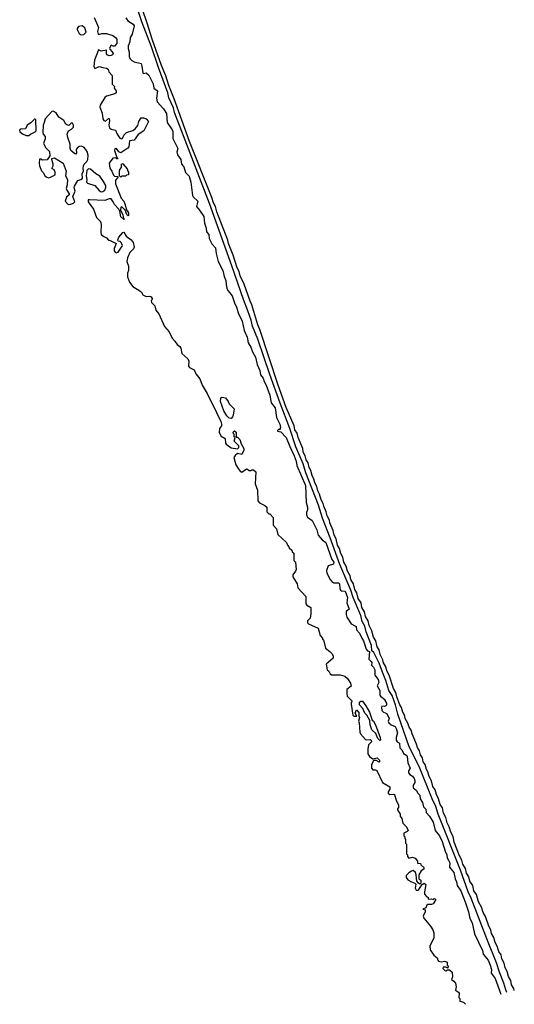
# Model space of a CAD drawing. Extents: x 2789571 to 2951634, y 860514 to 1033803.
# Tile 83 of 102: x 2946152 to 2951634, y 918530 to 929433. Entities that reach past the tile are written whole.
import ezdxf

# ---------------------------------------------------------------- set-up
doc = ezdxf.new("R2010")
doc.units = 0

msp = doc.modelspace()

# ---------------------------------------------------------------- linework, layer by layer
at = {"layer": '0CON05XD'}
for points in [[(2951634, 918683), (2951630, 918705), (2951604, 918744), (2951595, 918795), (2951569, 918839), (2951557, 918895), (2951533, 918935), (2951523, 918985), (2951495, 919035), (2951487, 919077), (2951461, 919115), (2951445, 919175), (2951421, 919215), (2951408, 919268), (2951383, 919313), (2951375, 919355), (2951351, 919395), (2951314, 919504), (2951289, 919545), (2951272, 919605), (2951236, 919666), (2951216, 919745), (2951187, 919785), (2951173, 919845), (2951142, 919892), (2951132, 919942), (2951105, 919984), (2951093, 920035), (2951063, 920083), (2951054, 920125), (2951027, 920175), (2950969, 920325), (2950955, 920387), (2950930, 920435), (2950914, 920495), (2950890, 920540), (2950875, 920597), (2950851, 920645), (2950837, 920705), (2950813, 920743), (2950795, 920806), (2950772, 920852), (2950757, 920905), (2950733, 920943), (2950716, 921006), (2950692, 921052), (2950676, 921105), (2950660, 921130), (2950645, 921185), (2950626, 921216), (2950615, 921259), (2950594, 921294), (2950583, 921335), (2950562, 921372), (2950552, 921412), (2950501, 921525), (2950491, 921565), (2950469, 921599), (2950454, 921645), (2950426, 921695), (2950416, 921735), (2950398, 921765), (2950385, 921815), (2950367, 921847), (2950334, 921935), (2950322, 921982), (2950297, 922027), (2950247, 922175), (2950224, 922215), (2950206, 922275), (2950185, 922312), (2950177, 922343), (2950147, 922405), (2950135, 922455), (2950115, 922489), (2950099, 922555), (2950075, 922595), (2950055, 922665), (2950024, 922724), (2950013, 922775), (2949985, 922824), (2949974, 922875), (2949945, 922925), (2949937, 922975), (2949905, 923022), (2949890, 923085), (2949865, 923125), (2949851, 923185), (2949821, 923235), (2949815, 923276), (2949785, 923325), (2949772, 923382), (2949746, 923426), (2949735, 923480), (2949711, 923521), (2949698, 923578), (2949675, 923615), (2949660, 923685), (2949637, 923725), (2949627, 923777), (2949591, 923861), (2949585, 923890), (2949559, 923939), (2949549, 923985), (2949522, 924045), (2949515, 924076), (2949492, 924115), (2949475, 924180), (2949455, 924215), (2949445, 924265), (2949422, 924305), (2949414, 924345), (2949393, 924385), (2949380, 924440), (2949360, 924475), (2949349, 924525), (2949329, 924559), (2949317, 924605), (2949296, 924645), (2949289, 924685), (2949238, 924805), (2949227, 924855), (2949203, 924893), (2949193, 924935), (2949105, 925137), (2949017, 925387), (2948815, 926002), (2948793, 926055), (2948727, 926275), (2948706, 926315), (2948642, 926505), (2948596, 926596), (2948584, 926645), (2948564, 926686), (2948518, 926825), (2948466, 926955), (2948460, 926990), (2948337, 927305), (2948322, 927365), (2948301, 927405), (2948283, 927463), (2948035, 928084), (2947866, 928556), (2947806, 928705), (2947772, 928812), (2947725, 928927), (2947625, 929207), (2947567, 929395), (2947405, 929862)], [(2951553, 918660), (2951541, 918691), (2951520, 918765), (2951469, 918885), (2951438, 918988), (2951337, 919237), (2951157, 919705), (2951124, 919775), (2951039, 920015), (2950790, 920635), (2950765, 920720), (2950725, 920805), (2950581, 921165), (2950470, 921380), (2950343, 921743), (2950319, 921845), (2950281, 921951), (2950244, 922004), (2950209, 922115), (2950173, 922207), (2950136, 922306), (2950077, 922425), (2950057, 922445), (2950052, 922505), (2949991, 922655), (2949976, 922716), (2949949, 922769), (2949932, 922835), (2949850, 923035), (2949824, 923115), (2949700, 923400), (2949594, 923695), (2949510, 923915), (2949463, 924057), (2949324, 924414), (2949296, 924515), (2949213, 924705), (2949147, 924907), (2949040, 925185), (2948925, 925505), (2948793, 925897), (2948731, 926041), (2948717, 926105), (2948681, 926211), (2948633, 926333), (2948503, 926707), (2948256, 927396), (2947950, 928195), (2947867, 928407), (2947856, 928456), (2947807, 928567), (2947795, 928625), (2947692, 928902), (2947615, 929134), (2947508, 929408), (2947415, 929685)], [(2946978, 929458), (2947026, 929345), (2947016, 929304), (2947021, 929271), (2947025, 929268), (2947061, 929279), (2947115, 929280), (2947185, 929257), (2947216, 929236), (2947228, 929218), (2947230, 929170), (2947205, 929141), (2947190, 929140), (2947165, 929152), (2947151, 929125), (2947148, 929115), (2947152, 929105), (2947179, 929079), (2947187, 929057), (2947181, 929045), (2947165, 929036), (2947145, 929034), (2947121, 929045), (2947116, 929055), (2947116, 929096), (2947055, 929086), (2947025, 929100), (2946980, 928985), (2946974, 928915), (2946985, 928892), (2947035, 928916), (2947075, 928902), (2947115, 928898), (2947132, 928885), (2947142, 928855), (2947178, 928815), (2947178, 928718), (2947202, 928692), (2947200, 928675), (2947221, 928645), (2947221, 928625), (2947208, 928612), (2947115, 928586), (2947097, 928573), (2947044, 928486), (2947041, 928465), (2947068, 928398), (2947075, 928335), (2947085, 928315), (2947105, 928308), (2947135, 928340), (2947145, 928338), (2947149, 928315), (2947139, 928265), (2947147, 928237), (2947165, 928220), (2947215, 928208), (2947232, 928165), (2947263, 928123), (2947285, 928112), (2947296, 928124), (2947308, 928155), (2947335, 928185), (2947405, 928207), (2947431, 928225), (2947460, 928260), (2947474, 928305), (2947500, 928345), (2947526, 928346), (2947555, 928336), (2947579, 928305), (2947528, 928202), (2947465, 928162), (2947420, 928100), (2947368, 928092), (2947362, 928025), (2947351, 928009), (2947275, 927958), (2947251, 927971), (2947225, 928008), (2947207, 928003), (2947203, 927985), (2947228, 927908), (2947240, 927895), (2947235, 927890), (2947212, 927902), (2947185, 927900), (2947143, 927845), (2947150, 927790), (2947173, 927755), (2947192, 927712), (2947205, 927702), (2947240, 927695), (2947240, 927685), (2947214, 927656), (2947216, 927615), (2947278, 927458), (2947307, 927425), (2947317, 927395)], [(2947327, 929455), (2947350, 929420), (2947409, 929385), (2947421, 929365), (2947398, 929272), (2947378, 929235), (2947373, 929187), (2947353, 929145), (2947354, 929114), (2947367, 929075), (2947367, 929025), (2947375, 929003), (2947395, 928980), (2947422, 928965), (2947497, 928947), (2947508, 928918), (2947516, 928846), (2947525, 928838), (2947555, 928843), (2947585, 928817), (2947632, 928722), (2947639, 928675), (2947680, 928645), (2947667, 928565), (2947675, 928522), (2947748, 928445), (2947778, 928395), (2947787, 928295), (2947844, 928215), (2947849, 928195), (2947848, 928118), (2947905, 928005), (2947895, 927965), (2947902, 927935), (2947940, 927885), (2947946, 927835), (2947970, 927805), (2947991, 927741), (2948029, 927699), (2948034, 927685), (2948051, 927635), (2948066, 927485), (2948075, 927470), (2948125, 927425), (2948113, 927363), (2948147, 927325), (2948192, 927255), (2948201, 927181), (2948221, 927125), (2948222, 927085), (2948248, 927055), (2948252, 927012), (2948281, 926951), (2948321, 926905), (2948329, 926845), (2948354, 926754), (2948404, 926655), (2948419, 926589), (2948438, 926545), (2948439, 926505), (2948450, 926455), (2948462, 926432), (2948508, 926375), (2948537, 926285), (2948555, 926255), (2948575, 926186), (2948617, 926095), (2948641, 925991), (2948675, 925918), (2948684, 925855), (2948715, 925805), (2948733, 925755), (2948767, 925695), (2948783, 925615), (2948815, 925548), (2948820, 925500), (2948852, 925465), (2948861, 925425), (2948885, 925385), (2948925, 925275), (2948940, 925190), (2948985, 925134), (2948998, 925028), (2949035, 924953), (2949044, 924916), (2949035, 924890), (2949023, 924897), (2949010, 924885), (2949010, 924875), (2949045, 924870), (2949105, 924807), (2949146, 924706), (2949196, 924605), (2949216, 924545), (2949223, 924495), (2949320, 924275), (2949326, 924085), (2949343, 924035), (2949343, 924007), (2949331, 923975), (2949332, 923945), (2949341, 923925), (2949395, 923886), (2949403, 923873), (2949446, 923785), (2949462, 923725), (2949505, 923675), (2949545, 923645), (2949613, 923455), (2949634, 923425), (2949632, 923405), (2949573, 923387), (2949554, 923335), (2949556, 923305), (2949592, 923235), (2949611, 923211), (2949635, 923199), (2949686, 923196), (2949696, 923186)], [(2946835, 929267), (2946865, 929270), (2946888, 929295), (2946874, 929344), (2946845, 929364), (2946805, 929356), (2946790, 929335), (2946790, 929325), (2946811, 929281), (2946835, 929267)], [(2946695, 927388), (2946715, 927392), (2946747, 927403), (2946762, 927418), (2946741, 927475), (2946766, 927535), (2946757, 927575), (2946760, 927590), (2946795, 927651), (2946841, 927669), (2946850, 927680), (2946845, 927725), (2946859, 927761), (2946855, 927785), (2946860, 927815), (2946868, 927835), (2946898, 927862), (2946909, 927885), (2946911, 927931), (2946904, 927965), (2946887, 927997), (2946865, 928023), (2946835, 928031), (2946812, 928028), (2946788, 928012), (2946779, 927995), (2946783, 927955), (2946776, 927944), (2946765, 927946), (2946718, 927985), (2946712, 928008), (2946713, 928055), (2946685, 928128), (2946677, 928165), (2946695, 928203), (2946728, 928222), (2946747, 928243), (2946748, 928265), (2946738, 928288), (2946725, 928290), (2946697, 928263), (2946675, 928267), (2946664, 928275), (2946641, 928315), (2946585, 928353), (2946555, 928402), (2946525, 928422), (2946508, 928415), (2946435, 928337), (2946424, 928294), (2946414, 928265), (2946410, 928185), (2946414, 928164), (2946435, 928140), (2946436, 928115), (2946417, 928063), (2946443, 928013), (2946482, 927975), (2946488, 927925), (2946457, 927883), (2946405, 927878), (2946385, 927890), (2946372, 927888), (2946368, 927845), (2946373, 927815), (2946395, 927758), (2946417, 927737), (2946430, 927705), (2946455, 927688), (2946475, 927682), (2946495, 927688), (2946547, 927717), (2946547, 927745), (2946535, 927770), (2946510, 927785), (2946522, 927815), (2946522, 927835), (2946508, 927885), (2946510, 927895), (2946540, 927905), (2946635, 927845), (2946667, 927755), (2946661, 927705), (2946681, 927665), (2946678, 927605), (2946668, 927565), (2946674, 927544), (2946700, 927505), (2946699, 927495), (2946672, 927468), (2946657, 927425), (2946685, 927391), (2946695, 927388)], [(2946225, 928149), (2946255, 928150), (2946272, 928165), (2946325, 928190), (2946336, 928204), (2946330, 928325), (2946325, 928330), (2946315, 928330), (2946275, 928292), (2946234, 928266), (2946215, 928223), (2946165, 928220), (2946152, 928208), (2946155, 928193), (2946185, 928169), (2946225, 928149)], [(2947055, 927528), (2947075, 927530), (2947097, 927545), (2947106, 927575), (2947106, 927596), (2947083, 927643), (2947039, 927699), (2946995, 927726), (2946938, 927778), (2946915, 927782), (2946898, 927765), (2946888, 927705), (2946897, 927665), (2946894, 927634), (2946905, 927624), (2946986, 927596), (2947035, 927541), (2947055, 927528)], [(2947275, 927690), (2947260, 927705), (2947260, 927755), (2947262, 927775), (2947280, 927795), (2947280, 927835), (2947285, 927840), (2947296, 927836), (2947345, 927780), (2947350, 927755), (2947360, 927745), (2947360, 927715), (2947335, 927710), (2947325, 927700), (2947285, 927700), (2947275, 927690)], [(2947317, 927395), (2947338, 927328), (2947358, 927295), (2947360, 927265), (2947355, 927260), (2947340, 927275), (2947320, 927325), (2947285, 927360), (2947272, 927358), (2947270, 927325), (2947297, 927277), (2947300, 927245), (2947310, 927225), (2947305, 927220), (2947275, 927250), (2947262, 927312), (2947250, 927335), (2947203, 927385), (2947190, 927415), (2947165, 927448), (2947145, 927450), (2947095, 927430), (2946925, 927440), (2946913, 927437), (2946913, 927417), (2946969, 927335), (2947005, 927243), (2947049, 927199), (2947057, 927165), (2947052, 927075), (2947056, 927056), (2947085, 927032), (2947116, 927016), (2947135, 926990), (2947155, 926988), (2947220, 926955), (2947199, 926901), (2947201, 926875), (2947210, 926860), (2947225, 926852), (2947245, 926858), (2947290, 926925), (2947292, 926935), (2947275, 926970), (2947267, 926977), (2947245, 926980), (2947242, 926995), (2947252, 927025), (2947295, 927078), (2947305, 927080), (2947332, 927035), (2947388, 926995), (2947410, 926965), (2947422, 926915), (2947413, 926897), (2947372, 926855), (2947347, 926795), (2947340, 926755), (2947357, 926705), (2947357, 926655), (2947348, 926625), (2947347, 926585), (2947370, 926525), (2947405, 926478), (2947485, 926432), (2947502, 926415), (2947517, 926387), (2947555, 926368), (2947595, 926370), (2947608, 926365), (2947620, 926345), (2947620, 926335), (2947610, 926325), (2947613, 926303), (2947652, 926265), (2947662, 926215), (2947696, 926176), (2947756, 926036), (2947808, 925978), (2947842, 925905), (2947872, 925875), (2947897, 925837), (2947928, 925815), (2947937, 925797), (2947950, 925735), (2948016, 925676), (2948027, 925653), (2948022, 925595), (2948035, 925582), (2948088, 925555), (2948103, 925513), (2948149, 925455), (2948176, 925386), (2948231, 925295), (2948334, 925084), (2948382, 924985), (2948390, 924955), (2948388, 924935), (2948368, 924905), (2948363, 924863), (2948385, 924820), (2948430, 924795), (2948432, 924745), (2948441, 924731), (2948495, 924692), (2948565, 924680), (2948580, 924695), (2948580, 924715), (2948530, 924765), (2948540, 924805), (2948530, 924815), (2948530, 924845), (2948520, 924855), (2948520, 924865), (2948535, 924880), (2948550, 924865), (2948552, 924812), (2948565, 924810), (2948592, 924785), (2948608, 924735), (2948638, 924685), (2948638, 924665), (2948615, 924620), (2948565, 924628), (2948541, 924609), (2948524, 924586), (2948547, 924505), (2948572, 924462), (2948595, 924432), (2948614, 924424), (2948665, 924458), (2948677, 924457), (2948695, 924440), (2948715, 924440), (2948725, 924450), (2948745, 924448), (2948768, 924425), (2948762, 924295), (2948788, 924225), (2948792, 924105), (2948812, 924082), (2948868, 924055), (2948892, 924035), (2948892, 923982), (2948915, 923960), (2948925, 923960), (2948962, 923922), (2948960, 923835), (2949000, 923795), (2949013, 923733), (2949110, 923645), (2949120, 923615), (2949137, 923597), (2949140, 923585), (2949168, 923558), (2949172, 923542), (2949190, 923525), (2949192, 923445), (2949210, 923425), (2949218, 923345), (2949210, 923325), (2949180, 923285), (2949178, 923265), (2949228, 923185), (2949235, 923140), (2949322, 923045), (2949323, 922963), (2949335, 922950), (2949380, 922925), (2949380, 922855), (2949370, 922805), (2949342, 922775), (2949342, 922755), (2949355, 922742), (2949460, 922695), (2949483, 922613), (2949510, 922585), (2949510, 922575), (2949520, 922565), (2949540, 922475), (2949588, 922438), (2949615, 922410), (2949628, 922385), (2949626, 922364), (2949550, 922295), (2949560, 922235), (2949579, 922219), (2949595, 922190), (2949608, 922178), (2949705, 922178), (2949755, 922162), (2949785, 922138), (2949820, 922085), (2949827, 922053), (2949780, 922015), (2949778, 921975), (2949783, 921943), (2949838, 921888), (2949828, 921872), (2949828, 921855), (2949845, 921730), (2949855, 921720), (2949888, 921722), (2949870, 921755), (2949885, 921790), (2949912, 921762), (2949910, 921725), (2949920, 921705), (2949908, 921665), (2949916, 921646), (2949923, 921545), (2949930, 921525), (2949985, 921462), (2949995, 921458), (2950035, 921462), (2950048, 921455), (2950050, 921435), (2950018, 921402), (2950010, 921355), (2950012, 921305), (2950030, 921275), (2950065, 921250), (2950115, 921260), (2950140, 921235), (2950140, 921215), (2950135, 921212), (2950105, 921230), (2950072, 921228), (2950060, 921195), (2950050, 921185), (2950050, 921145), (2950068, 921128), (2950095, 921128), (2950109, 921119), (2950175, 920988), (2950255, 920940), (2950256, 920914), (2950238, 920882), (2950238, 920868), (2950254, 920854), (2950295, 920858), (2950305, 920852), (2950325, 920790), (2950352, 920735), (2950352, 920708), (2950340, 920695), (2950340, 920685), (2950370, 920635), (2950370, 920615), (2950387, 920587), (2950398, 920535), (2950438, 920495), (2950458, 920455), (2950448, 920442), (2950410, 920425), (2950410, 920395), (2950420, 920385), (2950420, 920365), (2950430, 920355), (2950430, 920315), (2950440, 920305), (2950440, 920195), (2950450, 920185), (2950450, 920165), (2950465, 920150), (2950505, 920158), (2950537, 920147), (2950560, 920115), (2950562, 920092), (2950595, 920090), (2950600, 920075), (2950630, 920045), (2950630, 920025), (2950601, 920009), (2950578, 919962), (2950578, 919918), (2950600, 919905), (2950598, 919872), (2950588, 919862), (2950571, 919871), (2950553, 919893), (2950548, 919965), (2950538, 919988), (2950515, 920010), (2950495, 920006), (2950466, 919985), (2950436, 919955), (2950434, 919935), (2950455, 919910), (2950495, 919887), (2950533, 919873), (2950542, 919862), (2950534, 919815), (2950545, 919793), (2950565, 919794), (2950578, 919802), (2950612, 919858), (2950622, 919862), (2950635, 919870), (2950652, 919855), (2950638, 919775), (2950638, 919748), (2950665, 919720), (2950680, 919715), (2950680, 919695), (2950715, 919698), (2950735, 919690), (2950745, 919700), (2950760, 919695), (2950760, 919685), (2950735, 919642), (2950716, 919634), (2950675, 919637), (2950664, 919626), (2950655, 919600), (2950620, 919585), (2950648, 919575), (2950646, 919555), (2950626, 919505), (2950630, 919485), (2950707, 919395), (2950733, 919355), (2950743, 919323), (2950743, 919265), (2950697, 919175), (2950702, 919135), (2950743, 919073), (2950781, 919045), (2950785, 919020), (2950795, 919008), (2950825, 919002), (2950865, 919008), (2950890, 918995), (2950890, 918965), (2950900, 918955), (2950898, 918932), (2950875, 918942), (2950855, 918942), (2950845, 918940), (2950843, 918925), (2950865, 918903), (2950875, 918900), (2950895, 918910), (2950915, 918910), (2950947, 918885), (2950948, 918835), (2950940, 918805), (2950965, 918788), (2950984, 918764), (2950990, 918725), (2950984, 918685), (2951016, 918666), (2951022, 918655), (2951020, 918605), (2951030, 918595), (2951030, 918565), (2951072, 918552), (2951090, 918535), (2951089, 918530)], [(2948495, 925018), (2948475, 925020), (2948447, 925047), (2948415, 925100), (2948378, 925205), (2948382, 925245), (2948395, 925252), (2948432, 925245), (2948463, 925205), (2948475, 925178), (2948528, 925125), (2948520, 925055), (2948512, 925035), (2948495, 925018)], [(2949696, 923186), (2949699, 923135), (2949707, 923117), (2949718, 923108), (2949759, 923105), (2949786, 923035), (2949778, 922975), (2949804, 922906), (2949775, 922883), (2949769, 922871), (2949769, 922845), (2949777, 922817), (2949825, 922743), (2949880, 922715), (2949886, 922675), (2949920, 922640), (2949943, 922585), (2949964, 922555), (2949991, 922461), (2950006, 922446), (2950030, 922435), (2950021, 922351), (2950049, 922325), (2950054, 922314), (2950050, 922285), (2950075, 922262), (2950089, 922235), (2950090, 922175), (2950126, 922125), (2950131, 922095), (2950116, 922055), (2950144, 922005), (2950144, 921954), (2950152, 921942), (2950200, 921905), (2950200, 921895), (2950218, 921865), (2950216, 921844), (2950210, 921835), (2950195, 921828), (2950165, 921830), (2950161, 921815), (2950166, 921785), (2950183, 921765), (2950220, 921750), (2950246, 921696), (2950238, 921665), (2950245, 921648), (2950270, 921625), (2950314, 921605), (2950325, 921585), (2950338, 921535), (2950326, 921485), (2950326, 921456), (2950335, 921437), (2950362, 921422), (2950365, 921370), (2950387, 921347), (2950405, 921308), (2950442, 921285), (2950448, 921275), (2950453, 921205), (2950480, 921145), (2950460, 921115), (2950461, 921095), (2950475, 921073), (2950505, 921058), (2950525, 921032), (2950533, 921007), (2950531, 920985), (2950514, 920955), (2950515, 920928), (2950549, 920899), (2950561, 920871), (2950587, 920845), (2950591, 920805), (2950618, 920765), (2950628, 920715), (2950652, 920692), (2950656, 920655), (2950693, 920615), (2950735, 920548), (2950759, 920455), (2950804, 920395), (2950835, 920331), (2950868, 920225), (2950886, 920185), (2950891, 920151), (2950906, 920125), (2950919, 920095), (2950917, 920047), (2950965, 919988), (2950979, 919919), (2950995, 919888), (2951002, 919845), (2951043, 919785), (2951095, 919652), (2951127, 919555), (2951141, 919481), (2951166, 919434), (2951192, 919312), (2951283, 919125), (2951289, 919085), (2951345, 919017), (2951368, 918965), (2951383, 918915), (2951377, 918875), (2951424, 918815), (2951484, 918641)], [(2950145, 921450), (2950120, 921475), (2950099, 921529), (2950055, 921570), (2950038, 921625), (2950032, 921672), (2950001, 921731), (2949978, 921755), (2949957, 921807), (2949920, 921845), (2949920, 921875), (2949933, 921887), (2949950, 921885), (2949990, 921835), (2950028, 921765), (2950058, 921678), (2950072, 921665), (2950097, 921625), (2950148, 921485), (2950150, 921455), (2950145, 921450)]]:
    msp.add_lwpolyline(points, dxfattribs=at)

doc.saveas('drawing.dxf')
